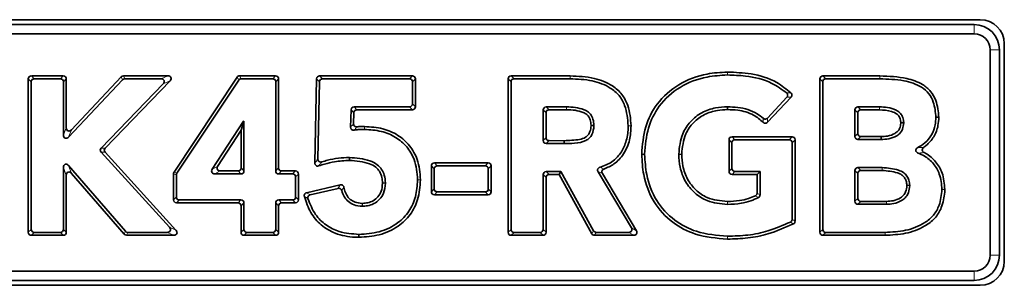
# Model space of a CAD drawing. Header units: millimetres. Extents: x 0 to 1118, y 0 to 864.
# Tile 161 of 200: x 879.57 to 900.09, y 438.56 to 444.1. Entities that reach past the tile are written whole.
import ezdxf

# ---------------------------------------------------------------- set-up
doc = ezdxf.new("R2010")
doc.units = ezdxf.units.MM

msp = doc.modelspace()

# ---------------------------------------------------------------- linework, layer by layer
at = {"color": 7, "linetype": 'Continuous', "lineweight": 35}
for p, q in [((899.587, 444.099), (856.384, 444.099)), ((899.458, 443.997), (856.513, 443.997)), ((899.458, 443.803), (856.513, 443.803)), ((900.087, 439.062), (900.087, 443.599)), ((899.791, 439.191), (899.791, 443.47)), ((899.985, 439.191), (899.985, 443.47)), ((880.48, 442.928), (879.815, 442.928)), ((882.66, 442.928), (881.736, 442.928)), ((884.905, 442.928), (884.155, 442.928)), ((887.755, 442.928), (885.822, 442.928)), ((891.039, 442.927), (889.811, 442.928)), ((891.039, 442.927), (891.039, 442.927)), ((894.317, 443.007), (894.32, 443.007)), ((894.32, 442.947), (894.318, 442.947)), ((897.495, 442.927), (896.307, 442.928)), ((879.752, 442.865), (879.752, 439.668)), ((879.813, 442.804), (879.813, 439.729)), ((880.42, 442.867), (879.875, 442.867)), ((880.482, 441.696), (880.482, 442.804)), ((880.543, 441.848), (880.543, 442.865)), ((881.716, 442.847), (880.59, 441.653)), ((881.69, 442.908), (880.651, 441.805)), ((881.27, 441.422), (882.562, 442.761)), ((881.353, 441.421), (882.705, 442.821)), ((882.517, 442.867), (881.762, 442.867)), ((884.103, 442.9), (882.788, 440.918)), ((884.136, 442.839), (882.848, 440.9)), ((884.844, 442.867), (884.188, 442.867)), ((884.907, 440.947), (884.907, 442.804)), ((884.968, 441.008), (884.968, 442.865)), ((885.759, 442.866), (885.723, 441.113)), ((885.819, 442.806), (885.786, 441.197)), ((887.694, 442.867), (885.881, 442.867)), ((887.757, 442.344), (887.757, 442.804)), ((887.817, 442.284), (887.817, 442.865)), ((889.749, 442.865), (889.749, 439.668)), ((889.809, 442.804), (889.809, 439.729)), ((891.039, 442.866), (889.872, 442.867)), ((891.039, 442.866), (891.039, 442.866)), ((896.244, 442.865), (896.244, 439.668)), ((896.305, 442.804), (896.305, 439.729)), ((897.495, 442.866), (896.368, 442.867)), ((895.151, 442.047), (895.556, 442.482)), ((895.155, 441.961), (895.643, 442.486)), ((886.467, 441.86), (886.477, 442.221)), ((886.529, 441.93), (886.536, 442.16)), ((886.54, 442.282), (887.694, 442.282)), ((886.599, 442.221), (887.755, 442.221)), ((890.479, 441.58), (890.479, 442.219)), ((890.54, 441.64), (890.54, 442.158)), ((890.541, 442.282), (890.964, 442.282)), ((890.602, 442.221), (890.964, 442.221)), ((890.964, 442.282), (890.964, 442.282)), ((890.964, 442.221), (890.964, 442.221)), ((896.975, 441.664), (896.975, 442.219)), ((897.035, 441.725), (897.035, 442.158)), ((897.037, 442.282), (897.485, 442.282)), ((897.098, 442.221), (897.485, 442.221)), ((897.485, 442.282), (897.486, 442.282)), ((897.486, 442.221), (897.485, 442.221)), ((883.584, 440.981), (884.236, 441.984)), ((884.185, 441.793), (884.24, 441.978)), ((884.236, 441.984), (884.245, 441.984)), ((884.24, 441.978), (884.236, 441.984)), ((884.24, 441.978), (884.245, 441.984)), ((884.245, 441.984), (884.245, 440.947)), ((891.477, 441.887), (891.477, 441.897)), ((891.538, 441.897), (891.538, 441.888)), ((892.25, 441.885), (892.25, 441.889)), ((892.31, 441.889), (892.31, 441.886)), ((897.93, 441.943), (897.93, 441.953)), ((897.991, 441.953), (897.991, 441.944)), ((898.722, 442.066), (898.661, 442.065)), ((883.696, 441.042), (884.185, 441.793)), ((884.185, 441.793), (884.185, 441.008)), ((886.756, 441.812), (886.754, 441.812)), ((886.755, 441.872), (886.757, 441.872)), ((890.916, 441.516), (890.541, 441.517)), ((890.917, 441.577), (890.602, 441.578)), ((894.351, 441.596), (894.351, 440.938)), ((894.412, 441.535), (894.412, 440.998)), ((895.665, 441.658), (894.414, 441.658)), ((895.604, 441.598), (894.474, 441.598)), ((895.666, 439.937), (895.667, 441.535)), ((895.727, 439.9), (895.728, 441.596)), ((897.519, 441.601), (897.037, 441.601)), ((897.518, 441.661), (897.098, 441.662)), ((882.692, 439.771), (881.269, 441.336)), ((882.829, 439.711), (881.352, 441.335)), ((892.532, 441.291), (892.532, 441.296)), ((892.593, 441.296), (892.593, 441.291)), ((893.305, 441.292), (893.305, 441.296)), ((893.366, 441.296), (893.366, 441.292)), ((889.334, 441.114), (888.212, 441.114)), ((880.482, 439.729), (880.482, 441.017)), ((880.592, 441.058), (881.775, 439.688)), ((880.653, 440.895), (881.748, 439.628)), ((882.777, 440.884), (882.777, 440.343)), ((882.838, 440.866), (882.838, 440.404)), ((884.183, 440.884), (883.637, 440.884)), ((884.122, 440.945), (883.748, 440.945)), ((885.259, 440.884), (884.97, 440.884)), ((885.32, 440.945), (885.03, 440.945)), ((885.382, 440.343), (885.382, 440.882)), ((888.15, 441.051), (888.15, 440.512)), ((888.21, 440.991), (888.21, 440.573)), ((889.273, 441.053), (888.273, 441.053)), ((889.336, 440.573), (889.336, 440.991)), ((889.397, 440.512), (889.397, 441.051)), ((890.479, 439.729), (890.479, 440.869)), ((890.541, 440.932), (890.845, 440.932)), ((890.602, 440.871), (890.809, 440.871)), ((890.809, 440.871), (890.845, 440.932)), ((890.809, 440.871), (891.494, 439.638)), ((890.845, 440.932), (891.53, 439.699)), ((892.317, 439.761), (891.622, 440.929)), ((892.424, 439.701), (891.713, 440.894)), ((894.414, 440.875), (894.937, 440.875)), ((894.474, 440.936), (894.997, 440.936)), ((894.937, 440.875), (894.997, 440.936)), ((894.937, 440.875), (894.937, 440.484)), ((894.997, 440.936), (894.997, 440.446)), ((896.975, 440.314), (896.975, 440.954)), ((897.035, 440.375), (897.035, 440.893)), ((897.037, 441.016), (897.544, 441.016)), ((897.098, 440.956), (897.544, 440.956)), ((897.544, 441.016), (897.544, 441.016)), ((897.544, 440.956), (897.544, 440.956)), ((880.543, 439.668), (880.543, 440.854)), ((885.322, 440.404), (885.322, 440.822)), ((886.252, 440.656), (885.549, 440.493)), ((887.132, 440.688), (887.132, 440.696)), ((887.193, 440.697), (887.193, 440.689)), ((887.863, 440.759), (887.863, 440.764)), ((887.924, 440.764), (887.924, 440.759)), ((890.54, 439.668), (890.54, 440.809)), ((886.206, 440.583), (885.625, 440.448)), ((888.273, 440.51), (889.273, 440.51)), ((898.057, 440.64), (898.057, 440.65)), ((898.118, 440.651), (898.118, 440.641)), ((898.787, 440.557), (898.788, 440.563)), ((898.848, 440.562), (898.848, 440.556)), ((882.84, 440.281), (884.122, 440.281)), ((882.9, 440.341), (884.183, 440.341)), ((884.245, 440.279), (884.245, 439.729)), ((884.907, 439.729), (884.907, 440.279)), ((884.97, 440.341), (885.259, 440.341)), ((885.03, 440.281), (885.32, 440.281)), ((886.706, 440.27), (886.712, 440.27)), ((888.212, 440.449), (889.334, 440.449)), ((894.317, 440.309), (894.322, 440.309)), ((894.321, 440.248), (894.317, 440.248)), ((897.63, 440.252), (897.037, 440.252)), ((897.63, 440.312), (897.098, 440.312)), ((884.185, 440.218), (884.185, 439.668)), ((884.968, 439.668), (884.968, 440.218)), ((886.712, 440.21), (886.706, 440.21)), ((879.875, 439.666), (880.42, 439.666)), ((881.823, 439.666), (882.646, 439.666)), ((884.308, 439.666), (884.844, 439.666)), ((889.872, 439.666), (890.416, 439.666)), ((891.584, 439.666), (892.263, 439.666)), ((896.368, 439.666), (897.603, 439.666)), ((897.603, 439.666), (897.603, 439.666)), ((879.815, 439.606), (880.48, 439.606)), ((881.795, 439.606), (882.783, 439.606)), ((884.247, 439.606), (884.905, 439.606)), ((886.64, 439.564), (886.64, 439.624)), ((889.811, 439.606), (890.477, 439.606)), ((891.549, 439.606), (892.37, 439.606)), ((894.319, 439.525), (894.317, 439.525)), ((894.318, 439.586), (894.32, 439.586)), ((896.307, 439.606), (897.603, 439.606)), ((897.603, 439.606), (897.603, 439.606)), ((856.513, 438.858), (899.458, 438.858)), ((856.513, 438.664), (899.458, 438.664)), ((856.384, 438.562), (899.587, 438.562))]:
    msp.add_line(p, q, dxfattribs=at)
at = {"color": 7, "linetype": 'Continuous', "lineweight": 18}
for p, q in [((899.458, 443.997), (899.458, 443.803)), ((899.985, 443.47), (899.791, 443.47)), ((879.815, 442.928), (879.875, 442.867)), ((880.42, 442.867), (880.48, 442.928)), ((881.736, 442.928), (881.762, 442.867)), ((882.517, 442.867), (882.66, 442.928)), ((884.155, 442.928), (884.188, 442.867)), ((884.844, 442.867), (884.905, 442.928)), ((885.822, 442.928), (885.881, 442.867)), ((887.694, 442.867), (887.755, 442.928)), ((889.811, 442.928), (889.872, 442.867)), ((891.039, 442.927), (891.039, 442.866)), ((896.307, 442.928), (896.368, 442.867)), ((879.813, 442.804), (879.752, 442.865)), ((880.543, 442.865), (880.482, 442.804)), ((881.716, 442.847), (881.69, 442.908)), ((882.705, 442.821), (882.562, 442.761)), ((884.136, 442.839), (884.103, 442.9)), ((884.968, 442.865), (884.907, 442.804)), ((885.819, 442.806), (885.759, 442.866)), ((887.817, 442.865), (887.757, 442.804)), ((889.809, 442.804), (889.749, 442.865)), ((896.305, 442.804), (896.244, 442.865)), ((887.757, 442.344), (887.817, 442.284)), ((886.536, 442.16), (886.477, 442.221)), ((886.54, 442.282), (886.599, 442.221)), ((887.755, 442.221), (887.694, 442.282)), ((890.54, 442.158), (890.479, 442.219)), ((890.541, 442.282), (890.602, 442.221)), ((897.035, 442.158), (896.975, 442.219)), ((897.037, 442.282), (897.098, 442.221)), ((880.482, 441.696), (880.543, 441.848)), ((880.651, 441.805), (880.59, 441.653)), ((896.975, 441.664), (897.035, 441.725)), ((890.479, 441.58), (890.54, 441.64)), ((890.602, 441.578), (890.541, 441.517)), ((894.412, 441.535), (894.351, 441.596)), ((894.414, 441.658), (894.474, 441.598)), ((895.604, 441.598), (895.665, 441.658)), ((895.728, 441.596), (895.667, 441.535)), ((897.098, 441.662), (897.037, 441.601)), ((881.352, 441.335), (881.269, 441.336)), ((881.27, 441.422), (881.353, 441.421)), ((888.212, 441.114), (888.273, 441.053)), ((889.273, 441.053), (889.334, 441.114)), ((880.543, 440.854), (880.482, 441.017)), ((880.592, 441.058), (880.653, 440.895)), ((882.838, 440.866), (882.777, 440.884)), ((882.788, 440.918), (882.848, 440.9)), ((883.584, 440.981), (883.696, 441.042)), ((883.748, 440.945), (883.637, 440.884)), ((884.183, 440.884), (884.122, 440.945)), ((884.185, 441.008), (884.245, 440.947)), ((884.907, 440.947), (884.968, 441.008)), ((885.03, 440.945), (884.97, 440.884)), ((885.259, 440.884), (885.32, 440.945)), ((885.382, 440.882), (885.322, 440.822)), ((888.21, 440.991), (888.15, 441.051)), ((889.397, 441.051), (889.336, 440.991)), ((890.54, 440.809), (890.479, 440.869)), ((890.541, 440.932), (890.602, 440.871)), ((894.351, 440.938), (894.412, 440.998)), ((894.474, 440.936), (894.414, 440.875)), ((897.035, 440.893), (896.975, 440.954)), ((897.037, 441.016), (897.098, 440.956)), ((887.132, 440.696), (887.193, 440.697)), ((888.15, 440.512), (888.21, 440.573)), ((888.273, 440.51), (888.212, 440.449)), ((889.334, 440.449), (889.273, 440.51)), ((889.336, 440.573), (889.397, 440.512)), ((882.777, 440.343), (882.838, 440.404)), ((882.9, 440.341), (882.84, 440.281)), ((884.122, 440.281), (884.183, 440.341)), ((884.245, 440.279), (884.185, 440.218)), ((884.968, 440.218), (884.907, 440.279)), ((884.97, 440.341), (885.03, 440.281)), ((885.32, 440.281), (885.259, 440.341)), ((885.322, 440.404), (885.382, 440.343)), ((896.975, 440.314), (897.035, 440.375)), ((897.098, 440.312), (897.037, 440.252)), ((879.752, 439.668), (879.813, 439.729)), ((879.875, 439.666), (879.815, 439.606)), ((880.48, 439.606), (880.42, 439.666)), ((880.482, 439.729), (880.543, 439.668)), ((881.748, 439.628), (881.775, 439.688)), ((881.823, 439.666), (881.795, 439.606)), ((882.783, 439.606), (882.646, 439.666)), ((882.692, 439.771), (882.829, 439.711)), ((884.185, 439.668), (884.245, 439.729)), ((884.308, 439.666), (884.247, 439.606)), ((884.905, 439.606), (884.844, 439.666)), ((884.907, 439.729), (884.968, 439.668)), ((889.749, 439.668), (889.809, 439.729)), ((889.872, 439.666), (889.811, 439.606)), ((890.477, 439.606), (890.416, 439.666)), ((890.479, 439.729), (890.54, 439.668)), ((891.494, 439.638), (891.53, 439.699)), ((891.584, 439.666), (891.549, 439.606)), ((892.37, 439.606), (892.263, 439.666)), ((892.317, 439.761), (892.424, 439.701)), ((896.244, 439.668), (896.305, 439.729)), ((896.368, 439.666), (896.307, 439.606)), ((897.603, 439.606), (897.603, 439.666)), ((899.985, 439.191), (899.791, 439.191)), ((899.458, 438.664), (899.458, 438.858))]:
    msp.add_line(p, q, dxfattribs=at)
at = {"color": 7, "linetype": 'Continuous', "lineweight": 18, "flags": 128}
for points in [[(891.039, 442.866), (891.039, 442.897), (891.039, 442.92), (891.039, 442.927)], [(894.318, 442.947), (894.318, 442.968), (894.317, 443.007)], [(894.32, 443.007), (894.32, 442.986), (894.32, 442.947)], [(897.495, 442.927), (897.495, 442.909), (897.495, 442.89), (897.495, 442.866)], [(890.964, 442.221), (890.964, 442.229), (890.964, 442.251), (890.964, 442.282)], [(890.964, 442.282), (890.964, 442.259), (890.964, 442.221)], [(897.485, 442.221), (897.485, 442.222), (897.485, 442.251), (897.485, 442.273), (897.485, 442.282)], [(897.486, 442.282), (897.486, 442.259), (897.486, 442.221)], [(891.477, 441.897), (891.498, 441.897), (891.538, 441.897)], [(891.538, 441.888), (891.516, 441.888), (891.477, 441.887)], [(892.25, 441.889), (892.271, 441.889), (892.31, 441.889)], [(892.31, 441.886), (892.289, 441.886), (892.25, 441.885)], [(897.991, 441.944), (897.97, 441.944), (897.93, 441.943)], [(886.754, 441.812), (886.754, 441.833), (886.755, 441.872)], [(886.757, 441.872), (886.757, 441.851), (886.756, 441.812)], [(892.532, 441.296), (892.553, 441.296), (892.593, 441.296)], [(892.593, 441.291), (892.571, 441.291), (892.532, 441.291)], [(893.305, 441.296), (893.326, 441.296), (893.366, 441.296)], [(893.366, 441.292), (893.344, 441.292), (893.305, 441.292)], [(897.544, 440.956), (897.544, 440.957), (897.544, 440.986), (897.544, 441.016)], [(897.544, 441.016), (897.544, 440.993), (897.544, 440.956)], [(887.193, 440.689), (887.172, 440.689), (887.132, 440.688)], [(887.863, 440.764), (887.884, 440.764), (887.924, 440.764)], [(887.924, 440.759), (887.902, 440.759), (887.863, 440.759)], [(898.118, 440.641), (898.096, 440.64), (898.057, 440.64)], [(898.848, 440.556), (898.827, 440.557), (898.787, 440.557)], [(898.788, 440.563), (898.813, 440.563), (898.848, 440.562)], [(886.706, 440.21), (886.706, 440.231), (886.706, 440.27)], [(886.712, 440.27), (886.712, 440.249), (886.712, 440.21)], [(894.317, 440.248), (894.317, 440.269), (894.317, 440.309)], [(894.322, 440.309), (894.322, 440.287), (894.321, 440.248)], [(897.63, 440.312), (897.63, 440.282), (897.63, 440.252)], [(897.603, 439.666), (897.603, 439.644), (897.603, 439.606)], [(894.317, 439.525), (894.318, 439.547), (894.318, 439.586)], [(894.32, 439.586), (894.32, 439.565), (894.319, 439.525)]]:
    msp.add_lwpolyline(points, dxfattribs=at)
at = {"color": 7, "linetype": 'Continuous', "lineweight": 35, "flags": 128}
for points in [[(894.32, 442.224), (894.32, 442.242), (894.319, 442.261), (894.319, 442.285)], [(890.917, 441.577), (890.916, 441.547), (890.916, 441.516)], [(897.518, 441.661), (897.519, 441.631), (897.519, 441.601)], [(886.443, 441.166), (886.443, 441.184), (886.442, 441.202), (886.442, 441.226)]]:
    msp.add_lwpolyline(points, dxfattribs=at)
at = {"color": 7, "linetype": 'Continuous', "lineweight": 35}
for centre, radius, start, end in [((899.458, 443.47), 0.527, 0, 90), ((899.587, 443.599), 0.5, 0, 90), ((899.458, 443.47), 0.333, 0, 90), ((899.458, 439.191), 0.333, 270, 0), ((899.458, 439.191), 0.527, 270, 0), ((899.587, 439.062), 0.5, 270, 0)]:
    msp.add_arc(centre, radius, start, end, dxfattribs=at)
for centre, major_axis, ratio, start_param, end_param in [((879.823, 442.857), (0.053, -0.053), 0.889126, 2.414818, 3.868368), ((880.472, 442.857), (-0.053, -0.053), 0.889126, 2.414818, 3.868368), ((881.739, 442.857), (0.0284, -0.0658), 0.929617, 2.760008, 3.523178), ((882.64, 442.857), (-0.0838, -0.0356), 0.731897, 2.09662, 4.186565), ((884.16, 442.857), (0.0341, -0.0636), 0.924271, 2.681379, 3.601806), ((884.897, 442.857), (-0.053, -0.053), 0.889126, 2.414818, 3.868368), ((885.83, 442.857), (0.0524, -0.0534), 0.891007, 2.423963, 3.859223), ((887.746, 442.857), (-0.053, -0.053), 0.889126, 2.414818, 3.868368), ((889.82, 442.857), (0.053, -0.053), 0.889077, 2.41458, 3.868606), ((896.315, 442.857), (0.053, -0.053), 0.889075, 2.414572, 3.868614), ((879.884, 442.796), (0.053, -0.053), 0.889126, 2.414818, 3.868368), ((880.411, 442.796), (-0.053, -0.053), 0.889126, 2.414818, 3.868368), ((881.766, 442.796), (0.0284, -0.0658), 0.929617, 2.760008, 3.523178), ((882.497, 442.796), (-0.0838, -0.0356), 0.731897, 2.09662, 4.186565), ((884.192, 442.796), (0.0341, -0.0636), 0.924271, 2.681379, 3.601806), ((884.836, 442.796), (-0.053, -0.053), 0.889126, 2.414818, 3.868368), ((885.89, 442.796), (0.0524, -0.0534), 0.891007, 2.423963, 3.859223), ((887.686, 442.796), (-0.053, -0.053), 0.889126, 2.414818, 3.868368), ((889.88, 442.796), (0.053, -0.053), 0.889077, 2.41458, 3.868606), ((896.376, 442.796), (0.053, -0.053), 0.889075, 2.414572, 3.868614), ((887.686, 442.353), (-0.053, 0.053), 0.889126, 2.414818, 3.868368), ((886.548, 442.211), (0.0521, -0.0536), 0.891679, 2.427313, 3.855873), ((886.607, 442.15), (0.0521, -0.0536), 0.891679, 2.427313, 3.855873), ((887.746, 442.292), (-0.053, 0.053), 0.889126, 2.414818, 3.868368), ((890.55, 442.211), (0.053, -0.053), 0.889126, 2.414818, 3.868368), ((890.61, 442.15), (0.053, -0.053), 0.889126, 2.414818, 3.868368), ((897.045, 442.211), (0.053, -0.053), 0.889126, 2.414818, 3.868368), ((897.106, 442.15), (0.053, -0.053), 0.889126, 2.414818, 3.868368), ((880.553, 441.717), (0.0346, 0.087), 0.711935, 2.079491, 4.203694), ((880.614, 441.869), (0.0346, 0.087), 0.711935, 2.079491, 4.203694), ((897.106, 441.733), (0.053, 0.053), 0.889239, 2.415355, 3.86783), ((890.55, 441.588), (0.0531, 0.053), 0.889267, 2.415488, 3.867698), ((890.61, 441.649), (0.0531, 0.053), 0.889267, 2.415488, 3.867698), ((894.422, 441.587), (0.053, -0.053), 0.889126, 2.414818, 3.868368), ((894.483, 441.527), (0.053, -0.053), 0.889126, 2.414818, 3.868368), ((895.596, 441.527), (-0.053, -0.053), 0.88909, 2.414645, 3.86854), ((895.657, 441.587), (-0.053, -0.053), 0.88909, 2.414645, 3.86854), ((897.045, 441.672), (0.053, 0.053), 0.889239, 2.415355, 3.86783), ((881.327, 441.378), (0.0745, -0.0011), 0.894885, 2.443937, 3.839248), ((881.41, 441.377), (0.0745, -0.0011), 0.894885, 2.443937, 3.839248), ((880.553, 440.995), (0.0336, -0.0903), 0.691853, 2.064269, 4.218916), ((888.221, 441.043), (0.053, -0.053), 0.889126, 2.414818, 3.868368), ((889.326, 441.043), (-0.053, -0.053), 0.889126, 2.414818, 3.868368), ((880.614, 440.832), (0.0336, -0.0903), 0.691853, 2.064269, 4.218916), ((882.848, 440.881), (0.0683, -0.0206), 0.934726, 2.866635, 3.416551), ((882.909, 440.863), (0.0683, -0.0206), 0.934726, 2.866635, 3.416551), ((883.652, 440.955), (0.0737, 0.04), 0.794865, 2.169605, 4.11358), ((883.764, 441.016), (0.0737, 0.04), 0.794865, 2.169605, 4.11358), ((884.114, 441.016), (-0.053, 0.053), 0.889126, 2.414818, 3.868368), ((884.174, 440.955), (-0.053, 0.053), 0.889126, 2.414818, 3.868368), ((884.978, 440.955), (0.053, 0.053), 0.889126, 2.414818, 3.868368), ((885.039, 441.016), (0.053, 0.053), 0.889126, 2.414818, 3.868368), ((885.251, 440.813), (-0.053, -0.053), 0.889126, 2.414818, 3.868368), ((885.311, 440.874), (-0.053, -0.053), 0.889126, 2.414818, 3.868368), ((888.281, 440.982), (0.053, -0.053), 0.889126, 2.414818, 3.868368), ((889.265, 440.982), (-0.053, -0.053), 0.889126, 2.414818, 3.868368), ((890.55, 440.861), (0.053, -0.053), 0.889126, 2.414818, 3.868368), ((890.61, 440.8), (0.053, -0.053), 0.889126, 2.414818, 3.868368), ((894.422, 440.946), (0.053, 0.053), 0.889126, 2.414818, 3.868368), ((894.483, 441.007), (0.053, 0.053), 0.889126, 2.414818, 3.868368), ((897.045, 440.945), (0.053, -0.053), 0.889126, 2.414818, 3.868368), ((897.106, 440.885), (0.053, -0.053), 0.889126, 2.414818, 3.868368), ((888.221, 440.52), (0.053, 0.053), 0.889126, 2.414818, 3.868368), ((888.281, 440.581), (0.053, 0.053), 0.889126, 2.414818, 3.868368), ((889.265, 440.581), (-0.053, 0.053), 0.889126, 2.414818, 3.868368), ((889.326, 440.52), (-0.053, 0.053), 0.889126, 2.414818, 3.868368), ((882.848, 440.352), (0.053, 0.053), 0.889126, 2.414818, 3.868368), ((882.909, 440.412), (0.053, 0.053), 0.889126, 2.414818, 3.868368), ((884.114, 440.21), (-0.053, -0.053), 0.889126, 2.414818, 3.868368), ((884.174, 440.27), (-0.053, -0.053), 0.889126, 2.414818, 3.868368), ((884.978, 440.27), (0.053, -0.053), 0.889126, 2.414818, 3.868368), ((885.039, 440.21), (0.053, -0.053), 0.889126, 2.414818, 3.868368), ((885.251, 440.412), (-0.053, 0.053), 0.889126, 2.414818, 3.868368), ((885.311, 440.352), (-0.053, 0.053), 0.889126, 2.414818, 3.868368), ((897.045, 440.323), (0.053, 0.053), 0.889126, 2.414818, 3.868368), ((897.106, 440.383), (0.053, 0.053), 0.889126, 2.414818, 3.868368), ((879.823, 439.677), (0.053, 0.053), 0.889126, 2.414818, 3.868368), ((879.884, 439.737), (0.053, 0.053), 0.889126, 2.414818, 3.868368), ((880.411, 439.737), (-0.053, 0.053), 0.889126, 2.414818, 3.868368), ((880.472, 439.677), (-0.053, 0.053), 0.889126, 2.414818, 3.868368), ((881.827, 439.737), (0.0299, 0.0653), 0.928391, 2.739864, 3.543321), ((882.627, 439.737), (-0.082, 0.0363), 0.743339, 2.1075, 4.175685), ((882.764, 439.677), (-0.082, 0.0363), 0.743339, 2.1075, 4.175685), ((884.256, 439.677), (0.053, 0.053), 0.889126, 2.414818, 3.868368), ((884.316, 439.737), (0.053, 0.053), 0.889126, 2.414818, 3.868368), ((884.836, 439.737), (-0.053, 0.053), 0.889126, 2.414818, 3.868368), ((884.897, 439.677), (-0.053, 0.053), 0.889126, 2.414818, 3.868368), ((889.82, 439.677), (0.053, 0.053), 0.889126, 2.414818, 3.868368), ((889.88, 439.737), (0.053, 0.053), 0.889126, 2.414818, 3.868368), ((890.408, 439.737), (-0.053, 0.053), 0.889126, 2.414818, 3.868368), ((890.469, 439.677), (-0.053, 0.053), 0.889126, 2.414818, 3.868368), ((891.553, 439.677), (0.0367, 0.0624), 0.921214, 2.644767, 3.638418), ((891.589, 439.737), (0.0367, 0.0624), 0.921214, 2.644767, 3.638418), ((892.249, 439.737), (-0.072, 0.0409), 0.805235, 2.18561, 4.097576), ((892.355, 439.677), (-0.072, 0.0409), 0.805235, 2.18561, 4.097576), ((896.315, 439.677), (0.053, 0.053), 0.889126, 2.414818, 3.868368), ((896.376, 439.737), (0.053, 0.053), 0.889126, 2.414818, 3.868368), ((881.799, 439.677), (0.0299, 0.0653), 0.928391, 2.739864, 3.543321)]:
    msp.add_ellipse(centre, major_axis=major_axis, ratio=ratio, start_param=start_param, end_param=end_param, dxfattribs=at)
for points, knots in [([(892.31, 441.889), (892.299, 442.033), (892.28, 442.263), (892.131, 442.552), (891.892, 442.76), (891.517, 442.907), (891.209, 442.92), (891.039, 442.927)], [0, 0, 0, 0, 0.22863, 0.367954, 0.507966, 0.728018, 1, 1, 1, 1]), ([(894.317, 443.007), (894.175, 442.999), (893.824, 442.979), (893.29, 442.781), (892.843, 442.379), (892.578, 441.857), (892.548, 441.489), (892.532, 441.296)], [0, 0, 0, 0, 0.153913, 0.381256, 0.60152, 0.792122, 1, 1, 1, 1]), ([(894.318, 442.947), (894.176, 442.938), (893.833, 442.918), (893.316, 442.724), (892.888, 442.335), (892.637, 441.834), (892.608, 441.48), (892.593, 441.296)], [0, 0, 0, 0, 0.159357, 0.385181, 0.60454, 0.794222, 1, 1, 1, 1]), ([(895.639, 442.576), (895.544, 442.652), (895.302, 442.847), (894.835, 442.986), (894.484, 443), (894.32, 443.007)], [0, 0, 0, 0, 0.256138, 0.652931, 1, 1, 1, 1]), ([(895.551, 442.572), (895.452, 442.644), (895.197, 442.829), (894.759, 442.932), (894.444, 442.942), (894.32, 442.947)], [0, 0, 0, 0, 0.278051, 0.716064, 1, 1, 1, 1]), ([(898.722, 442.066), (898.71, 442.185), (898.692, 442.377), (898.562, 442.613), (898.355, 442.784), (897.989, 442.908), (897.683, 442.92), (897.495, 442.927)], [0, 0, 0, 0, 0.207684, 0.335249, 0.463524, 0.669692, 1, 1, 1, 1]), ([(892.25, 441.889), (892.238, 442.032), (892.219, 442.257), (892.071, 442.529), (891.839, 442.718), (891.485, 442.85), (891.194, 442.861), (891.039, 442.866)], [0, 0, 0, 0, 0.24101, 0.3756855, 0.5109573, 0.7382838, 1, 1, 1, 1]), ([(898.661, 442.065), (898.651, 442.172), (898.635, 442.346), (898.522, 442.565), (898.317, 442.74), (897.959, 442.851), (897.662, 442.861), (897.495, 442.866)], [0, 0, 0, 0, 0.198393, 0.3224469, 0.4473249, 0.6897569, 1, 1, 1, 1]), ([(895.556, 442.482), (895.561, 442.488), (895.57, 442.499), (895.575, 442.521), (895.572, 442.542), (895.564, 442.559), (895.555, 442.568), (895.551, 442.572)], [0, 0, 0, 0, 0.2151692, 0.4309788, 0.6334858, 0.830119, 1, 1, 1, 1]), ([(895.639, 442.576), (895.644, 442.571), (895.654, 442.56), (895.661, 442.539), (895.661, 442.518), (895.654, 442.5), (895.646, 442.491), (895.643, 442.486)], [0, 0, 0, 0, 0.217124, 0.434876, 0.639614, 0.838817, 1, 1, 1, 1]), ([(890.964, 442.282), (891.09, 442.275), (891.252, 442.267), (891.43, 442.175), (891.502, 442.082), (891.531, 441.983), (891.536, 441.919), (891.538, 441.897)], [0, 0, 0, 0, 0.47582, 0.613547, 0.752894, 0.9157, 1, 1, 1, 1]), ([(890.964, 442.221), (891.025, 442.22), (891.144, 442.217), (891.287, 442.179), (891.39, 442.127), (891.447, 442.053), (891.471, 441.972), (891.475, 441.916), (891.477, 441.897)], [0, 0, 0, 0, 0.266947, 0.51776, 0.637794, 0.759284, 0.913992, 1, 1, 1, 1]), ([(893.305, 441.296), (893.319, 441.44), (893.343, 441.687), (893.536, 441.985), (893.778, 442.175), (894.052, 442.269), (894.236, 442.28), (894.319, 442.285)], [0, 0, 0, 0, 0.270629, 0.46192, 0.653167, 0.842193, 1, 1, 1, 1]), ([(893.366, 441.296), (893.38, 441.441), (893.405, 441.682), (893.601, 441.964), (893.833, 442.134), (894.085, 442.212), (894.249, 442.22), (894.32, 442.224)], [0, 0, 0, 0, 0.288439, 0.479102, 0.669692, 0.857923, 1, 1, 1, 1]), ([(894.319, 442.285), (894.463, 442.277), (894.678, 442.265), (894.925, 442.153), (895.022, 442.076), (895.064, 442.043)], [0, 0, 0, 0, 0.536577, 0.799174, 1, 1, 1, 1]), ([(894.32, 442.224), (894.391, 442.222), (894.576, 442.217), (894.847, 442.142), (895.001, 442.013), (895.066, 441.958)], [0, 0, 0, 0, 0.262491, 0.68808, 1, 1, 1, 1]), ([(897.486, 442.282), (897.542, 442.279), (897.66, 442.275), (897.805, 442.232), (897.912, 442.165), (897.969, 442.082), (897.987, 442.006), (897.991, 441.961), (897.991, 441.953)], [0, 0, 0, 0, 0.248161, 0.525117, 0.660882, 0.797655, 0.962953, 1, 1, 1, 1]), ([(897.486, 442.221), (897.571, 442.215), (897.7, 442.206), (897.845, 442.145), (897.908, 442.068), (897.926, 442.004), (897.929, 441.964), (897.93, 441.953)], [0, 0, 0, 0, 0.4430098, 0.665802, 0.7900291, 0.9417736, 1, 1, 1, 1]), ([(886.529, 441.93), (886.53, 441.923), (886.531, 441.908), (886.541, 441.888), (886.557, 441.874), (886.577, 441.866), (886.591, 441.866), (886.598, 441.866)], [0, 0, 0, 0, 0.206227, 0.413161, 0.60507, 0.788932, 1, 1, 1, 1]), ([(891.538, 441.888), (891.53, 441.824), (891.518, 441.731), (891.445, 441.629), (891.326, 441.551), (891.141, 441.519), (890.988, 441.517), (890.916, 441.516)], [0, 0, 0, 0, 0.22736, 0.335742, 0.444292, 0.735485, 1, 1, 1, 1]), ([(891.477, 441.887), (891.472, 441.846), (891.465, 441.779), (891.422, 441.695), (891.349, 441.631), (891.174, 441.585), (891.024, 441.581), (890.917, 441.577)], [0, 0, 0, 0, 0.1697911, 0.2749828, 0.3808245, 0.5575165, 1, 1, 1, 1]), ([(891.746, 440.985), (891.818, 441.017), (891.978, 441.087), (892.173, 441.3), (892.293, 441.582), (892.305, 441.787), (892.31, 441.886)], [0, 0, 0, 0, 0.2067949, 0.4595192, 0.7403145, 1, 1, 1, 1]), ([(895.064, 442.043), (895.07, 442.038), (895.081, 442.03), (895.103, 442.025), (895.123, 442.028), (895.14, 442.036), (895.148, 442.044), (895.151, 442.047)], [0, 0, 0, 0, 0.2222848, 0.4451737, 0.6556823, 0.8616216, 1, 1, 1, 1]), ([(895.155, 441.961), (895.149, 441.956), (895.138, 441.946), (895.117, 441.94), (895.096, 441.941), (895.079, 441.947), (895.07, 441.955), (895.066, 441.958)], [0, 0, 0, 0, 0.219159, 0.438935, 0.645979, 0.847873, 1, 1, 1, 1]), ([(897.93, 441.943), (897.925, 441.903), (897.918, 441.84), (897.867, 441.767), (897.783, 441.709), (897.664, 441.667), (897.564, 441.663), (897.518, 441.661)], [0, 0, 0, 0, 0.212453, 0.338435, 0.464029, 0.755547, 1, 1, 1, 1]), ([(897.991, 441.944), (897.986, 441.901), (897.978, 441.827), (897.922, 441.735), (897.824, 441.66), (897.686, 441.609), (897.572, 441.603), (897.519, 441.601)], [0, 0, 0, 0, 0.197061, 0.337935, 0.478794, 0.755448, 1, 1, 1, 1]), ([(898.283, 441.432), (898.334, 441.463), (898.447, 441.532), (898.581, 441.694), (898.651, 441.885), (898.658, 442.011), (898.661, 442.065)], [0, 0, 0, 0, 0.230635, 0.512124, 0.793798, 1, 1, 1, 1]), ([(898.407, 441.437), (898.423, 441.449), (898.505, 441.51), (898.63, 441.653), (898.711, 441.866), (898.719, 442.007), (898.722, 442.066)], [0, 0, 0, 0, 0.082557, 0.420985, 0.759721, 1, 1, 1, 1]), ([(886.541, 441.797), (886.534, 441.796), (886.519, 441.794), (886.497, 441.802), (886.481, 441.815), (886.471, 441.833), (886.467, 441.848), (886.467, 441.857), (886.467, 441.86)], [0, 0, 0, 0, 0.198671, 0.398144, 0.580302, 0.752315, 0.930754, 1, 1, 1, 1]), ([(886.754, 441.812), (886.719, 441.811), (886.653, 441.811), (886.582, 441.804), (886.546, 441.798), (886.541, 441.797)], [0, 0, 0, 0, 0.4937827, 0.9289698, 1, 1, 1, 1]), ([(886.755, 441.872), (886.717, 441.872), (886.665, 441.872), (886.613, 441.867), (886.598, 441.866)], [0, 0, 0, 0, 0.723687, 1, 1, 1, 1]), ([(887.863, 440.764), (887.85, 440.907), (887.828, 441.154), (887.648, 441.459), (887.408, 441.663), (887.1, 441.79), (886.874, 441.804), (886.756, 441.812)], [0, 0, 0, 0, 0.2497299, 0.4277841, 0.6056176, 0.7935604, 1, 1, 1, 1]), ([(887.924, 440.764), (887.911, 440.907), (887.889, 441.16), (887.71, 441.482), (887.458, 441.705), (887.129, 441.848), (886.886, 441.864), (886.757, 441.872)], [0, 0, 0, 0, 0.236417, 0.417036, 0.597486, 0.786601, 1, 1, 1, 1]), ([(891.659, 441.022), (891.747, 441.054), (891.916, 441.115), (892.102, 441.31), (892.218, 441.554), (892.248, 441.754), (892.249, 441.869), (892.25, 441.885)], [0, 0, 0, 0, 0.24539, 0.470966, 0.695433, 0.956311, 1, 1, 1, 1]), ([(892.532, 441.291), (892.54, 441.15), (892.561, 440.807), (892.754, 440.291), (893.149, 439.862), (893.686, 439.577), (894.091, 439.544), (894.317, 439.525)], [0, 0, 0, 0, 0.150835, 0.366256, 0.571794, 0.759823, 1, 1, 1, 1]), ([(892.593, 441.291), (892.601, 441.15), (892.622, 440.816), (892.811, 440.318), (893.19, 439.908), (893.709, 439.635), (894.099, 439.604), (894.318, 439.586)], [0, 0, 0, 0, 0.156074, 0.368412, 0.572626, 0.759683, 1, 1, 1, 1]), ([(894.317, 440.248), (894.173, 440.262), (893.926, 440.287), (893.626, 440.478), (893.43, 440.721), (893.323, 441.005), (893.31, 441.201), (893.305, 441.292)], [0, 0, 0, 0, 0.263557, 0.451195, 0.63849, 0.833454, 1, 1, 1, 1]), ([(894.317, 440.309), (894.172, 440.323), (893.932, 440.348), (893.65, 440.54), (893.474, 440.77), (893.381, 441.032), (893.37, 441.211), (893.366, 441.292)], [0, 0, 0, 0, 0.280377, 0.465123, 0.649399, 0.841973, 1, 1, 1, 1]), ([(898.291, 441.317), (898.281, 441.322), (898.264, 441.33), (898.248, 441.349), (898.242, 441.368), (898.243, 441.386), (898.25, 441.404), (898.264, 441.42), (898.277, 441.428), (898.283, 441.432)], [0, 0, 0, 0, 0.221689, 0.352315, 0.483906, 0.596051, 0.703474, 0.857677, 1, 1, 1, 1]), ([(898.788, 440.563), (898.778, 440.672), (898.761, 440.864), (898.62, 441.106), (898.455, 441.25), (898.335, 441.299), (898.291, 441.317)], [0, 0, 0, 0, 0.335831, 0.59432, 0.853055, 1, 1, 1, 1]), ([(898.407, 441.437), (898.401, 441.432), (898.388, 441.421), (898.378, 441.399), (898.377, 441.378), (898.383, 441.359), (898.395, 441.343), (898.407, 441.334), (898.414, 441.331), (898.415, 441.33)], [0, 0, 0, 0, 0.185446, 0.372084, 0.531477, 0.672023, 0.815212, 0.97666, 1, 1, 1, 1]), ([(898.848, 440.562), (898.838, 440.679), (898.82, 440.885), (898.668, 441.146), (898.518, 441.275), (898.427, 441.324), (898.415, 441.33)], [0, 0, 0, 0, 0.373897, 0.664781, 0.955916, 1, 1, 1, 1]), ([(885.806, 441.052), (885.798, 441.05), (885.783, 441.046), (885.76, 441.051), (885.742, 441.062), (885.73, 441.078), (885.724, 441.096), (885.724, 441.107), (885.723, 441.113)], [0, 0, 0, 0, 0.19046, 0.381839, 0.552866, 0.710554, 0.872587, 1, 1, 1, 1]), ([(885.786, 441.197), (885.786, 441.189), (885.787, 441.173), (885.798, 441.153), (885.814, 441.139), (885.833, 441.132), (885.851, 441.131), (885.862, 441.134), (885.867, 441.135)], [0, 0, 0, 0, 0.191332, 0.383564, 0.555885, 0.715197, 0.879055, 1, 1, 1, 1]), ([(885.806, 441.052), (885.845, 441.065), (885.952, 441.1), (886.164, 441.15), (886.339, 441.16), (886.443, 441.166)], [0, 0, 0, 0, 0.1913448, 0.5194254, 1, 1, 1, 1]), ([(885.867, 441.135), (885.907, 441.147), (886.02, 441.18), (886.212, 441.216), (886.365, 441.223), (886.442, 441.226)], [0, 0, 0, 0, 0.214973, 0.604935, 1, 1, 1, 1]), ([(886.442, 441.226), (886.587, 441.216), (886.791, 441.201), (887.017, 441.092), (887.119, 440.983), (887.178, 440.85), (887.188, 440.752), (887.193, 440.697)], [0, 0, 0, 0, 0.416796, 0.58721, 0.714029, 0.840573, 1, 1, 1, 1]), ([(886.443, 441.166), (886.586, 441.155), (886.779, 441.141), (886.988, 441.037), (887.077, 440.936), (887.122, 440.819), (887.129, 440.735), (887.132, 440.696)], [0, 0, 0, 0, 0.453889, 0.610855, 0.729176, 0.876209, 1, 1, 1, 1]), ([(891.622, 440.929), (891.619, 440.936), (891.612, 440.95), (891.611, 440.973), (891.618, 440.993), (891.631, 441.008), (891.646, 441.018), (891.656, 441.021), (891.659, 441.022)], [0, 0, 0, 0, 0.194544, 0.389931, 0.566841, 0.731983, 0.902408, 1, 1, 1, 1]), ([(891.746, 440.985), (891.739, 440.982), (891.726, 440.976), (891.711, 440.959), (891.703, 440.939), (891.703, 440.919), (891.708, 440.904), (891.712, 440.896), (891.713, 440.894)], [0, 0, 0, 0, 0.200605, 0.401982, 0.586786, 0.762099, 0.944114, 1, 1, 1, 1]), ([(897.544, 441.016), (897.658, 441.007), (897.814, 440.995), (897.989, 440.92), (898.064, 440.842), (898.105, 440.751), (898.113, 440.685), (898.118, 440.651)], [0, 0, 0, 0, 0.45073, 0.611853, 0.739182, 0.866462, 1, 1, 1, 1]), ([(897.544, 440.956), (897.651, 440.947), (897.793, 440.936), (897.95, 440.872), (898.011, 440.809), (898.046, 440.735), (898.053, 440.68), (898.057, 440.65)], [0, 0, 0, 0, 0.48197, 0.637403, 0.752175, 0.866924, 1, 1, 1, 1]), ([(886.252, 440.656), (886.259, 440.657), (886.273, 440.659), (886.295, 440.652), (886.312, 440.64), (886.323, 440.624), (886.326, 440.612), (886.327, 440.607)], [0, 0, 0, 0, 0.216488, 0.433609, 0.637606, 0.835942, 1, 1, 1, 1]), ([(886.64, 439.624), (886.783, 439.634), (887.071, 439.652), (887.44, 439.83), (887.698, 440.096), (887.837, 440.413), (887.854, 440.641), (887.863, 440.759)], [0, 0, 0, 0, 0.228422, 0.459191, 0.635335, 0.811553, 1, 1, 1, 1]), ([(886.64, 439.564), (886.783, 439.573), (887.071, 439.591), (887.447, 439.763), (887.724, 440.026), (887.892, 440.366), (887.912, 440.621), (887.924, 440.759)], [0, 0, 0, 0, 0.217277, 0.436508, 0.61364, 0.790937, 1, 1, 1, 1]), ([(887.193, 440.689), (887.186, 440.618), (887.174, 440.496), (887.077, 440.35), (886.958, 440.258), (886.829, 440.217), (886.747, 440.212), (886.712, 440.21)], [0, 0, 0, 0, 0.278476, 0.476276, 0.674273, 0.86193, 1, 1, 1, 1]), ([(887.132, 440.688), (887.127, 440.631), (887.118, 440.531), (887.043, 440.405), (886.944, 440.321), (886.828, 440.278), (886.75, 440.273), (886.712, 440.27)], [0, 0, 0, 0, 0.256357, 0.450673, 0.645202, 0.829995, 1, 1, 1, 1]), ([(885.503, 440.415), (885.502, 440.422), (885.499, 440.436), (885.504, 440.458), (885.516, 440.475), (885.532, 440.487), (885.543, 440.491), (885.549, 440.493)], [0, 0, 0, 0, 0.214812, 0.430267, 0.632342, 0.828427, 1, 1, 1, 1]), ([(886.281, 440.537), (886.278, 440.544), (886.273, 440.558), (886.258, 440.574), (886.239, 440.583), (886.221, 440.585), (886.21, 440.584), (886.206, 440.583)], [0, 0, 0, 0, 0.222551, 0.445708, 0.656457, 0.862697, 1, 1, 1, 1]), ([(886.706, 440.21), (886.649, 440.215), (886.546, 440.224), (886.417, 440.302), (886.326, 440.407), (886.296, 440.494), (886.281, 440.537)], [0, 0, 0, 0, 0.2953268, 0.5285372, 0.7619302, 1, 1, 1, 1]), ([(886.706, 440.27), (886.656, 440.275), (886.567, 440.283), (886.456, 440.349), (886.38, 440.439), (886.342, 440.53), (886.331, 440.588), (886.327, 440.607)], [0, 0, 0, 0, 0.26837, 0.47466, 0.681123, 0.895491, 1, 1, 1, 1]), ([(894.9, 440.427), (894.906, 440.431), (894.919, 440.438), (894.931, 440.455), (894.936, 440.471), (894.937, 440.481), (894.937, 440.484)], [0, 0, 0, 0, 0.296142, 0.5926641, 0.8823402, 1, 1, 1, 1]), ([(897.603, 439.666), (897.746, 439.673), (898.033, 439.687), (898.384, 439.82), (898.622, 440.013), (898.756, 440.256), (898.776, 440.446), (898.787, 440.557)], [0, 0, 0, 0, 0.2567605, 0.5150878, 0.6582269, 0.8014141, 1, 1, 1, 1]), ([(897.603, 439.606), (897.746, 439.612), (898.033, 439.625), (898.39, 439.757), (898.65, 439.948), (898.799, 440.198), (898.84, 440.413), (898.847, 440.54), (898.848, 440.556)], [0, 0, 0, 0, 0.242914, 0.487165, 0.635033, 0.783318, 0.971336, 1, 1, 1, 1]), ([(898.118, 440.641), (898.112, 440.59), (898.102, 440.506), (898.043, 440.399), (897.939, 440.316), (897.797, 440.259), (897.682, 440.254), (897.63, 440.252)], [0, 0, 0, 0, 0.215741, 0.36167, 0.508009, 0.779496, 1, 1, 1, 1]), ([(898.057, 440.64), (898.052, 440.596), (898.043, 440.525), (897.994, 440.437), (897.904, 440.368), (897.78, 440.319), (897.676, 440.314), (897.63, 440.312)], [0, 0, 0, 0, 0.216419, 0.352559, 0.489046, 0.76998, 1, 1, 1, 1]), ([(885.503, 440.415), (885.542, 440.299), (885.616, 440.077), (885.844, 439.805), (886.164, 439.619), (886.445, 439.567), (886.612, 439.564), (886.64, 439.564)], [0, 0, 0, 0, 0.235783, 0.454912, 0.674463, 0.945478, 1, 1, 1, 1]), ([(885.625, 440.448), (885.618, 440.446), (885.604, 440.441), (885.588, 440.426), (885.578, 440.408), (885.575, 440.388), (885.578, 440.375), (885.579, 440.369)], [0, 0, 0, 0, 0.2122592, 0.4251779, 0.6243233, 0.8170187, 1, 1, 1, 1]), ([(885.579, 440.369), (885.624, 440.254), (885.707, 440.043), (885.945, 439.808), (886.258, 439.651), (886.501, 439.634), (886.64, 439.624)], [0, 0, 0, 0, 0.261221, 0.482399, 0.703089, 1, 1, 1, 1]), ([(894.963, 440.39), (894.911, 440.367), (894.796, 440.317), (894.581, 440.26), (894.416, 440.252), (894.321, 440.248)], [0, 0, 0, 0, 0.25685, 0.571089, 1, 1, 1, 1]), ([(894.9, 440.427), (894.853, 440.408), (894.745, 440.365), (894.552, 440.318), (894.404, 440.312), (894.322, 440.309)], [0, 0, 0, 0, 0.257864, 0.58304, 1, 1, 1, 1]), ([(894.997, 440.446), (894.997, 440.439), (894.995, 440.425), (894.985, 440.406), (894.973, 440.396), (894.965, 440.391), (894.963, 440.39)], [0, 0, 0, 0, 0.3079705, 0.6163011, 0.918169, 1, 1, 1, 1]), ([(894.319, 439.525), (894.461, 439.529), (894.745, 439.537), (895.214, 439.631), (895.518, 439.766), (895.692, 439.844)], [0, 0, 0, 0, 0.299077, 0.599297, 1, 1, 1, 1]), ([(894.32, 439.586), (894.462, 439.59), (894.746, 439.598), (895.192, 439.689), (895.477, 439.814), (895.631, 439.881)], [0, 0, 0, 0, 0.313736, 0.628686, 1, 1, 1, 1]), ([(895.631, 439.881), (895.637, 439.885), (895.649, 439.892), (895.661, 439.91), (895.666, 439.926), (895.666, 439.935), (895.666, 439.937)], [0, 0, 0, 0, 0.302959, 0.606286, 0.903015, 1, 1, 1, 1]), ([(895.727, 439.9), (895.726, 439.893), (895.725, 439.879), (895.714, 439.86), (895.702, 439.849), (895.694, 439.845), (895.692, 439.844)], [0, 0, 0, 0, 0.303458, 0.607285, 0.904523, 1, 1, 1, 1])]:
    msp.add_open_spline(points, degree=3, knots=knots, dxfattribs=at)
at = {"color": 7, "linetype": 'Continuous', "lineweight": 18}
for points, knots in [([(895.551, 442.572), (895.551, 442.572), (895.569, 442.573), (895.598, 442.574), (895.627, 442.575), (895.639, 442.576)], [0, 0, 0, 0, 0.0001061, 0.6134527, 1, 1, 1, 1]), ([(895.643, 442.486), (895.632, 442.486), (895.603, 442.484), (895.574, 442.483), (895.556, 442.482)], [0, 0, 0, 0, 0.386843, 1, 1, 1, 1]), ([(886.467, 441.86), (886.474, 441.868), (886.488, 441.885), (886.509, 441.908), (886.523, 441.923), (886.529, 441.93)], [0, 0, 0, 0, 0.329039, 0.690339, 1, 1, 1, 1]), ([(895.066, 441.958), (895.066, 441.959), (895.065, 441.97), (895.065, 441.991), (895.064, 442.019), (895.064, 442.036), (895.064, 442.043), (895.064, 442.043)], [0, 0, 0, 0, 0.030577, 0.391605, 0.751998, 0.999893, 1, 1, 1, 1]), ([(895.151, 442.047), (895.152, 442.04), (895.152, 442.022), (895.153, 441.994), (895.154, 441.972), (895.155, 441.961)], [0, 0, 0, 0, 0.248434, 0.608964, 1, 1, 1, 1]), ([(897.93, 441.953), (897.937, 441.953), (897.958, 441.953), (897.978, 441.953), (897.991, 441.953)], [0, 0, 0, 0, 0.350404, 1, 1, 1, 1]), ([(886.598, 441.866), (886.592, 441.859), (886.579, 441.844), (886.56, 441.821), (886.547, 441.805), (886.541, 441.797), (886.541, 441.797)], [0, 0, 0, 0, 0.310509, 0.67188, 0.999894, 1, 1, 1, 1]), ([(898.283, 441.432), (898.283, 441.432), (898.315, 441.433), (898.357, 441.435), (898.396, 441.437), (898.407, 441.437)], [0, 0, 0, 0, 0.000096, 0.712748, 1, 1, 1, 1]), ([(898.415, 441.33), (898.404, 441.329), (898.366, 441.324), (898.323, 441.32), (898.291, 441.317), (898.291, 441.317)], [0, 0, 0, 0, 0.2858517, 0.999904, 1, 1, 1, 1]), ([(885.723, 441.113), (885.73, 441.121), (885.75, 441.149), (885.771, 441.177), (885.786, 441.197)], [0, 0, 0, 0, 0.30491, 1, 1, 1, 1]), ([(885.867, 441.135), (885.867, 441.135), (885.866, 441.134), (885.852, 441.115), (885.832, 441.087), (885.812, 441.06), (885.806, 441.052)], [0, 0, 0, 0, 0.000102, 0.038314, 0.694706, 1, 1, 1, 1]), ([(891.713, 440.894), (891.703, 440.898), (891.683, 440.905), (891.652, 440.917), (891.632, 440.925), (891.622, 440.929)], [0, 0, 0, 0, 0.329299, 0.680337, 1, 1, 1, 1]), ([(891.659, 441.022), (891.659, 441.022), (891.669, 441.018), (891.688, 441.009), (891.717, 440.997), (891.737, 440.989), (891.746, 440.985)], [0, 0, 0, 0, 0.000105, 0.319556, 0.670596, 1, 1, 1, 1]), ([(886.206, 440.583), (886.209, 440.588), (886.218, 440.603), (886.233, 440.627), (886.246, 440.646), (886.252, 440.656)], [0, 0, 0, 0, 0.214257, 0.613177, 1, 1, 1, 1]), ([(885.549, 440.493), (885.55, 440.492), (885.559, 440.487), (885.578, 440.476), (885.602, 440.461), (885.618, 440.452), (885.625, 440.448)], [0, 0, 0, 0, 0.029394, 0.382525, 0.735656, 1, 1, 1, 1]), ([(886.327, 440.607), (886.321, 440.598), (886.309, 440.579), (886.293, 440.556), (886.284, 440.542), (886.281, 440.537), (886.281, 440.537)], [0, 0, 0, 0, 0.387922, 0.786469, 0.999893, 1, 1, 1, 1]), ([(894.937, 440.484), (894.94, 440.482), (894.951, 440.475), (894.971, 440.462), (894.988, 440.452), (894.997, 440.446)], [0, 0, 0, 0, 0.172777, 0.543, 1, 1, 1, 1]), ([(898.057, 440.65), (898.064, 440.65), (898.084, 440.651), (898.104, 440.651), (898.118, 440.651)], [0, 0, 0, 0, 0.352307, 1, 1, 1, 1]), ([(885.579, 440.369), (885.579, 440.369), (885.572, 440.373), (885.557, 440.383), (885.531, 440.398), (885.512, 440.409), (885.503, 440.415)], [0, 0, 0, 0, 0.000106, 0.264867, 0.618094, 1, 1, 1, 1]), ([(894.963, 440.39), (894.954, 440.396), (894.937, 440.406), (894.916, 440.418), (894.904, 440.425), (894.9, 440.427)], [0, 0, 0, 0, 0.456627, 0.826999, 1, 1, 1, 1]), ([(895.692, 439.844), (895.685, 439.848), (895.675, 439.854), (895.655, 439.866), (895.642, 439.874), (895.631, 439.881)], [0, 0, 0, 0, 0.367613, 0.455361, 1, 1, 1, 1]), ([(895.666, 439.937), (895.667, 439.937), (895.678, 439.93), (895.696, 439.919), (895.716, 439.907), (895.725, 439.901), (895.727, 439.9)], [0, 0, 0, 0, 0.017561, 0.544608, 0.895972, 1, 1, 1, 1])]:
    msp.add_open_spline(points, degree=3, knots=knots, dxfattribs=at)

doc.saveas('drawing.dxf')
